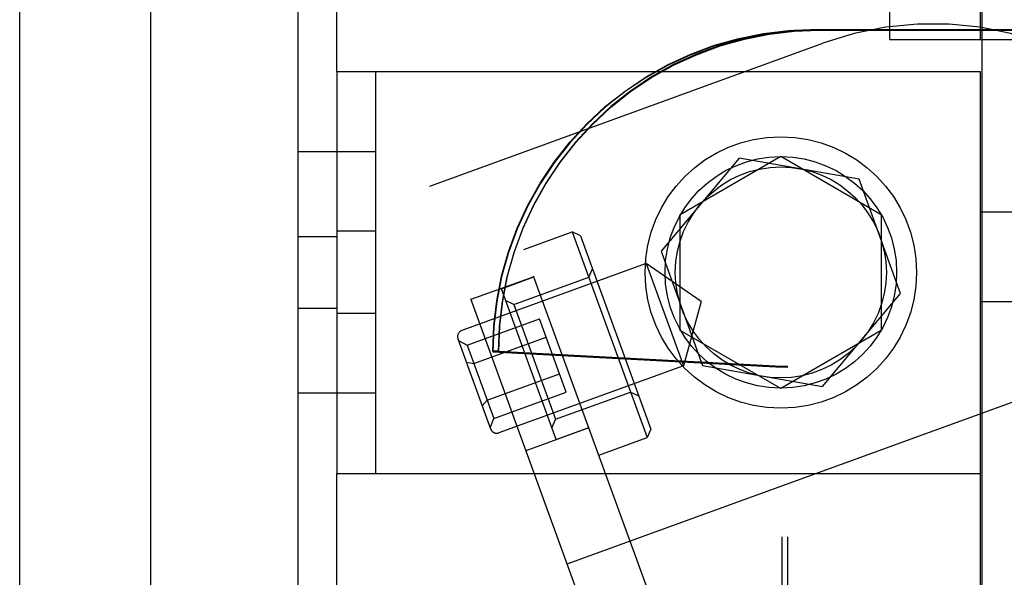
# Model space of a CAD drawing. Header units: inches. Extents: x 0 to 262, y 0 to 169.
# Tile 92 of 105: x 137.753 to 139.283, y 87.16 to 88.027. Entities that reach past the tile are written whole.
import ezdxf

# ---------------------------------------------------------------- set-up
doc = ezdxf.new("R2010")
doc.units = ezdxf.units.IN
doc.header["$LTSCALE"] = 14.384615
doc.header["$MEASUREMENT"] = 0
doc.linetypes.add('HIDDEN', pattern=[0.2, 0.1, -0.1])
doc.layers.get('0').update_dxf_attribs({"linetype": 'CONTINUOUS'})
doc.layers.add('DEFAULT_2', color=8, linetype='HIDDEN')
doc.layers.add('RIGHTHAND_DOOR_ASSEMBLY', color=7, linetype='CONTINUOUS')

msp = doc.modelspace()

# ---------------------------------------------------------------- linework, layer by layer
at = {"color": 7, "linetype": 'Continuous'}
msp.add_line((137.9569, 49.975), (137.9569, 123.4125), dxfattribs=at)
at = {"layer": 'DEFAULT_2', "color": 8, "linetype": 'HIDDEN'}
for p, q in [((139.2455, 89.5327), (139.2455, 87.7277)), ((138.1859, 84.1337), (138.1859, 89.1337)), ((138.2459, 87.9462), (138.2459, 89.1337)), ((139.2484, 88.1837), (139.2484, 84.7337)), ((139.1051, 87.9957), (139.1051, 88.0737)), ((139.2459, 88.0737), (139.2459, 87.9957)), ((138.987, 88.0112), (138.9957, 88.0112)), ((138.987, 88.0102), (139.8753, 88.0102)), ((138.9957, 88.0112), (139.7069, 88.0112)), ((139.1052, 87.9957), (139.639, 87.9957)), ((138.3902, 87.7677), (139.001, 87.99)), ((138.2459, 87.9462), (138.2459, 87.3212)), ((138.2459, 87.9462), (139.2459, 87.9462)), ((138.3059, 87.9462), (138.3059, 87.3212)), ((139.2459, 87.9462), (139.2459, 87.3212)), ((138.3059, 87.8212), (138.1859, 87.8212)), ((138.8712, 87.8114), (138.7497, 87.6666)), ((138.7796, 87.7239), (138.9359, 87.8142)), ((139.0574, 87.7786), (138.8712, 87.8114)), ((138.9359, 87.8142), (139.0921, 87.7239)), ((139.0437, 86.2762), (138.4879, 87.8032)), ((138.946, 86.2407), (138.3902, 87.7677)), ((139.1221, 87.6009), (139.0574, 87.7786)), ((138.7796, 87.5435), (138.7796, 87.7239)), ((139.0921, 87.7239), (139.0921, 87.5435)), ((139.2455, 87.7277), (139.5155, 87.7277)), ((138.1859, 87.6893), (138.2459, 87.6893)), ((138.3059, 87.6977), (138.2459, 87.6977)), ((138.5366, 87.6693), (138.6118, 87.6967)), ((138.6118, 87.6967), (138.7281, 87.3772)), ((138.6246, 87.6907), (138.6118, 87.6967)), ((138.6246, 87.6907), (138.7341, 87.39)), ((138.7497, 87.6666), (138.8144, 87.4889)), ((138.7266, 87.6475), (138.44, 87.5432)), ((138.7266, 87.6475), (138.7844, 87.4887)), ((138.8119, 87.5886), (138.7266, 87.6475)), ((138.6375, 87.6262), (138.6434, 87.639)), ((138.552, 87.627), (138.4543, 87.5915)), ((138.5015, 87.6081), (138.5522, 87.6266)), ((138.5209, 87.5838), (138.6375, 87.6262)), ((138.5866, 87.3741), (138.5015, 87.6081)), ((139.0006, 87.4561), (139.1221, 87.6009)), ((138.5209, 87.5838), (138.5081, 87.5898)), ((138.5209, 87.5838), (138.5859, 87.4053)), ((138.8119, 87.5886), (138.7844, 87.4887)), ((139.2455, 87.5877), (139.2455, 84.5327)), ((139.5155, 87.5877), (139.2455, 87.5877)), ((138.1859, 87.5782), (138.2459, 87.5782)), ((138.3059, 87.5697), (138.2459, 87.5697)), ((138.6039, 87.1804), (139.6846, 87.5737)), ((138.4482, 87.5204), (138.561, 87.5615)), ((138.6025, 87.4475), (138.561, 87.5615)), ((138.9359, 87.4533), (138.7796, 87.5435)), ((139.0921, 87.5435), (138.9359, 87.4533)), ((138.434, 87.5303), (138.4849, 87.3903)), ((138.4349, 87.5279), (138.4482, 87.5204)), ((138.4482, 87.5204), (138.4897, 87.4065)), ((138.4586, 87.4919), (138.5714, 87.533)), ((138.4969, 87.5112), (138.4882, 87.5112)), ((138.4882, 87.5112), (138.9381, 87.4876)), ((138.4969, 87.5102), (138.4882, 87.5102)), ((138.4882, 87.5102), (138.9381, 87.4866)), ((138.4969, 87.5112), (138.9468, 87.4876)), ((138.4969, 87.5102), (138.9468, 87.4866)), ((138.4472, 87.4939), (138.4586, 87.4919)), ((138.4793, 87.435), (138.5921, 87.476)), ((138.7844, 87.4887), (138.4978, 87.3843)), ((138.8144, 87.4889), (139.0006, 87.4561)), ((138.9381, 85.7839), (138.9381, 87.4876)), ((138.9468, 87.4876), (138.9381, 87.4876)), ((138.9468, 87.4866), (138.9381, 87.4866)), ((138.9468, 85.7839), (138.9468, 87.4876)), ((138.3059, 87.4462), (138.1859, 87.4462)), ((138.4897, 87.4065), (138.6025, 87.4475)), ((138.5859, 87.4053), (138.7025, 87.4477)), ((138.7025, 87.4477), (138.7153, 87.4417)), ((138.4719, 87.4261), (138.4793, 87.435)), ((138.4843, 87.3922), (138.4897, 87.4065)), ((138.5859, 87.4053), (138.58, 87.3924)), ((138.6375, 87.3921), (138.5398, 87.3565)), ((138.5866, 87.3741), (138.6374, 87.3926)), ((138.7341, 87.39), (138.7281, 87.3772)), ((138.6529, 87.3498), (138.7281, 87.3772)), ((138.2459, 84.1337), (138.2459, 87.3212)), ((138.2459, 87.3212), (139.2459, 87.3212))]:
    msp.add_line(p, q, dxfattribs=at)
for points in [[(138.4882, 87.5112), (138.4898, 87.5506), (138.4944, 87.5894), (138.502, 87.628), (138.5126, 87.6657), (138.5262, 87.7026), (138.5426, 87.7382), (138.5617, 87.7725), (138.5835, 87.8051), (138.6077, 87.836), (138.6343, 87.8648), (138.6631, 87.8914), (138.6938, 87.9157), (138.7264, 87.9375), (138.7606, 87.9567), (138.7961, 87.9732), (138.8329, 87.9868), (138.8706, 87.9974), (138.909, 88.0051), (138.9478, 88.0097), (138.987, 88.0112)], [(138.987, 88.0102), (138.9478, 88.0087), (138.909, 88.0041), (138.8706, 87.9964), (138.8329, 87.9858), (138.7961, 87.9722), (138.7606, 87.9557), (138.7264, 87.9365), (138.6938, 87.9147), (138.6631, 87.8904), (138.6343, 87.8638), (138.6077, 87.835), (138.5835, 87.8041), (138.5617, 87.7715), (138.5426, 87.7372), (138.5262, 87.7016), (138.5126, 87.6647), (138.502, 87.627), (138.4944, 87.5884), (138.4898, 87.5496), (138.4882, 87.5102)], [(138.9957, 88.0112), (138.9565, 88.0097), (138.9177, 88.0051), (138.8793, 87.9974), (138.8416, 87.9868), (138.8049, 87.9732), (138.7693, 87.9567), (138.7351, 87.9375), (138.7025, 87.9157), (138.6718, 87.8914), (138.643, 87.8648), (138.6165, 87.836), (138.5922, 87.8051), (138.5704, 87.7725), (138.5513, 87.7382), (138.5349, 87.7026), (138.5214, 87.6657), (138.5107, 87.628), (138.5031, 87.5894), (138.4985, 87.5506), (138.4969, 87.5112)], [(138.4969, 87.5102), (138.4985, 87.5496), (138.5031, 87.5884), (138.5107, 87.627), (138.5214, 87.6647), (138.5349, 87.7016), (138.5513, 87.7372), (138.5704, 87.7715), (138.5922, 87.8041), (138.6165, 87.835), (138.643, 87.8638), (138.6718, 87.8904), (138.7025, 87.9147), (138.7351, 87.9365), (138.7693, 87.9557), (138.8049, 87.9722), (138.8416, 87.9858), (138.8793, 87.9964), (138.9177, 88.0041), (138.9565, 88.0087), (138.9957, 88.0102)]]:
    msp.add_lwpolyline(points, dxfattribs=at)
for radius in [0.211, 0.18, 0.164]:
    msp.add_circle((138.9359, 87.6337), radius, dxfattribs=at)
for centre, radius, start, end in [((139.172, 87.5201), 0.5, 20, 110), ((138.4434, 87.5338), 0.01, 110, 200), ((138.4943, 87.3937), 0.01, 200, 290)]:
    msp.add_arc(centre, radius, start, end, dxfattribs=at)
at = {"layer": 'RIGHTHAND_DOOR_ASSEMBLY', "color": 3, "linetype": 'Continuous'}
msp.add_line((137.7529, 77.6512), (137.7529, 95.7362), dxfattribs=at)

doc.saveas('drawing.dxf')
